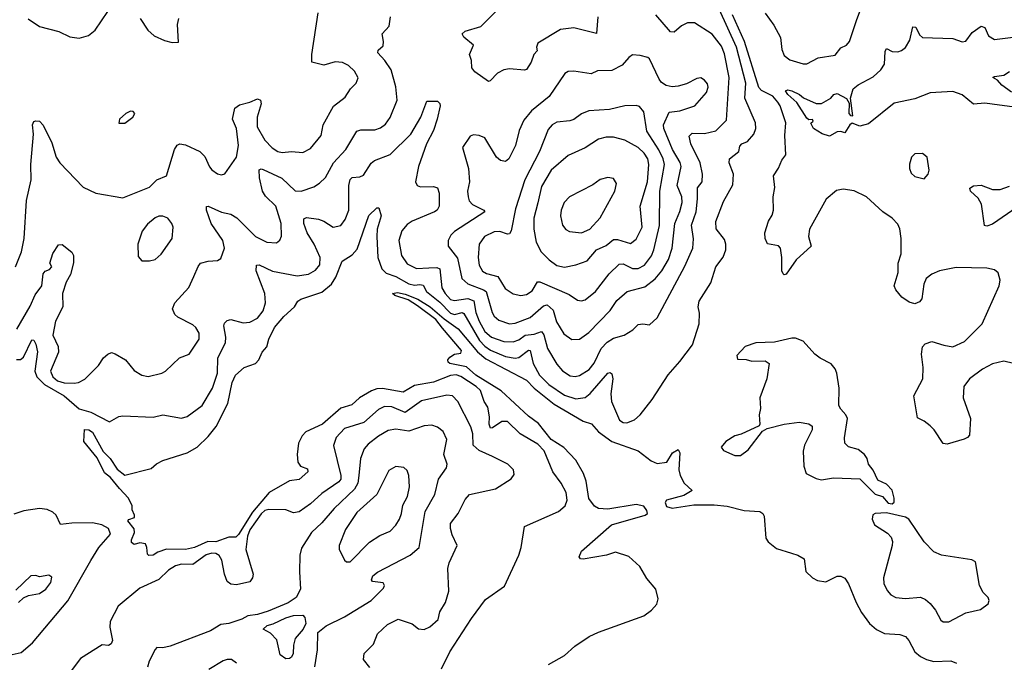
# Model space of a CAD drawing. Extents: x 1550320 to 1685906, y 509093 to 640511.
# Tile 98 of 256: x 1601470 to 1606667, y 555909 to 559299. Entities that reach past the tile are written whole.
import ezdxf

# ---------------------------------------------------------------- set-up
doc = ezdxf.new("R2010")
doc.units = 0

msp = doc.modelspace()

# ---------------------------------------------------------------- linework, layer by layer
at = {"layer": '0CON20XD'}
for points in [[(1601514.7, 559304.7), (1601575, 559263.1), (1601676.4, 559236.4), (1601735, 559209.2), (1601785, 559201.4), (1601833.2, 559216.8), (1601868, 559245), (1601935, 559343.3)], [(1603696.9, 555875), (1603740.5, 555965), (1603855, 556140.8), (1603928.6, 556241.4), (1604028.4, 556311.6), (1604104.4, 556475), (1604116.9, 556515), (1604134.3, 556625), (1604314.2, 556705), (1604348.9, 556735), (1604359.5, 556765), (1604354.4, 556805), (1604328.5, 556855), (1604284.7, 556914.7), (1604238.2, 557025), (1604205, 557060.4), (1604112.2, 557115), (1604045, 557180), (1604015, 557179.5), (1603965, 557145.5), (1603955, 557144.4), (1603948.1, 557165), (1603949.6, 557205), (1603941.6, 557255), (1603921.8, 557285), (1603902.5, 557342.5), (1603878.8, 557365), (1603797.9, 557417.9), (1603774.3, 557425.7), (1603745, 557423.1), (1603655, 557387.7), (1603555, 557369.3), (1603494.7, 557335.3), (1603385, 557353.7), (1603355, 557352.2), (1603327.6, 557342.4), (1603263.1, 557305), (1603222.6, 557267.4), (1603165, 557250.3), (1603068, 557165), (1602980.9, 557125), (1602960.4, 557105), (1602942.4, 557065), (1602934.8, 557005), (1602938.9, 556965), (1602953.3, 556943.3), (1602990, 556930), (1602990.8, 556915), (1602945, 556873.1), (1602895, 556866.9), (1602787.1, 556805), (1602698.5, 556701.5), (1602625, 556583.6), (1602610.6, 556569.4), (1602575, 556568.8), (1602505, 556545.5), (1602463.7, 556546.3), (1602392.2, 556515), (1602345, 556505.3), (1602245, 556505.5), (1602200, 556490), (1602175, 556474.3), (1602152.3, 556472.3), (1602145, 556480), (1602142, 556515), (1602133.8, 556533.8), (1602105, 556540), (1602075, 556531.2), (1602060.9, 556540.9), (1602060.5, 556555), (1602075.6, 556595), (1602074.1, 556614.1), (1602041.2, 556655), (1602046.4, 556663.6), (1602076.4, 556673.6), (1602076.7, 556685), (1602063.6, 556713.6), (1602063.8, 556735), (1602044.4, 556775), (1601997.1, 556827.1), (1601949.1, 556885), (1601918.5, 556908.5), (1601878.8, 556988.8), (1601809.5, 557075), (1601812.9, 557137.1), (1601835, 557135.9), (1601855, 557123.1), (1601911.3, 557021.3), (1601947.7, 556985), (1601985, 556928), (1602025, 556896.7), (1602165, 556931.2), (1602192.7, 556957.3), (1602226.5, 556973.5), (1602355, 557014.2), (1602407.1, 557045), (1602465, 557100.8), (1602506.9, 557153.1), (1602568.7, 557275), (1602591.9, 557385), (1602610, 557425), (1602655, 557465.5), (1602715, 557486), (1602732, 557505), (1602750, 557545), (1602775.5, 557574.5), (1602785.6, 557615), (1602815.5, 557675), (1602865, 557734.5), (1602920.8, 557785), (1602939.2, 557815), (1602954.7, 557825.3), (1603065, 557862.5), (1603115.8, 557904.2), (1603138.1, 557941.9), (1603171.9, 558025), (1603225, 558058.8), (1603250.8, 558089.2), (1603313.9, 558266.1), (1603355, 558306.7), (1603366.7, 558306.7), (1603377.5, 558265), (1603357.9, 558195), (1603354.8, 558155.2), (1603360.4, 558045), (1603381.6, 557985), (1603405, 557961.7), (1603455, 557944.1), (1603525, 557905.6), (1603555, 557899.7), (1603582.6, 557902.6), (1603599.6, 557899.6), (1603617.1, 557865), (1603688.6, 557808.6), (1603745, 557751.2), (1603765, 557743.8), (1603805, 557754.8), (1603815, 557749.1), (1603897.4, 557607.4), (1603925, 557577.2), (1603955, 557556.5), (1604035, 557522.8), (1604085, 557513.9), (1604105, 557518.1), (1604155, 557555.3), (1604165, 557553.5), (1604180.2, 557485), (1604213.6, 557425), (1604262.8, 557375), (1604345, 557319), (1604405, 557298.6), (1604455, 557306.7), (1604481.7, 557328.3), (1604574.6, 557435), (1604587.6, 557437.6), (1604595, 557430.6), (1604600.7, 557405), (1604591, 557325), (1604593.3, 557285), (1604636.4, 557186.4), (1604655, 557174.5), (1604675, 557173.5), (1604715, 557188.6), (1604745.8, 557215), (1604809.4, 557295), (1604893.9, 557426.1), (1604955, 557496), (1605020.8, 557585), (1605056.7, 557695), (1605058.3, 557751.7), (1605051.1, 557785), (1605056.7, 557815), (1605118.1, 557911.9), (1605143.8, 557995), (1605182.9, 558047.1), (1605197.3, 558085), (1605197.8, 558115), (1605189.5, 558139.5), (1605146, 558196), (1605144.6, 558235), (1605185, 558341.2), (1605235, 558427.5), (1605237.5, 558485), (1605214.4, 558545), (1605216.7, 558565), (1605266.4, 558603.6), (1605272.1, 558632.1), (1605282.5, 558645), (1605312.4, 558657.6), (1605345, 558695.8), (1605355.4, 558725), (1605353.6, 558755), (1605297.1, 558885), (1605303.1, 558965), (1605253.9, 559155), (1605163, 559355)], [(1604521.1, 559315), (1604515, 559226), (1604395, 559256.9), (1604325, 559248.1), (1604205.8, 559175), (1604198.6, 559155), (1604202, 559135), (1604183.8, 559115), (1604169.2, 559075), (1604145, 559036), (1604135, 559032.5), (1604055, 559041.1), (1604025, 559035.6), (1603993, 559017), (1603953.9, 558976.1), (1603945, 558973.8), (1603872.5, 559025), (1603856.7, 559045), (1603855.7, 559085), (1603844.3, 559115), (1603866.2, 559165), (1603815, 559207.5), (1603806, 559225), (1603821.3, 559238.7), (1603905, 559263.1), (1603985.5, 559345)], [(1605404.6, 559334.6), (1605450.5, 559270.5), (1605486, 559205), (1605492.8, 559142.8), (1605505, 559110), (1605535, 559087.5), (1605605, 559065.8), (1605625, 559066.2), (1605685, 559098.1), (1605775, 559111.9), (1605805, 559150.8), (1605835, 559165.8), (1605850.6, 559185), (1605886.9, 559295), (1605905, 559342.5)], [(1601447.8, 557995), (1601479.4, 558075), (1601494.2, 558145), (1601505.5, 558345), (1601530.4, 558455), (1601529.5, 558535), (1601542.5, 558695), (1601538.6, 558745), (1601545, 558762.5), (1601555, 558766.7), (1601575, 558763.3), (1601595, 558743.3), (1601639.5, 558649.5), (1601662.3, 558575), (1601681.5, 558545), (1601805, 558416), (1601872.5, 558385), (1602015, 558360), (1602155, 558416.2), (1602193.8, 558455), (1602245, 558476.2), (1602288.2, 558615), (1602302.2, 558637.8), (1602315, 558644.4), (1602345, 558640), (1602420.8, 558605), (1602448, 558578), (1602472.6, 558522.6), (1602485, 558508), (1602515, 558486.2), (1602535, 558481.2), (1602553.6, 558486.4), (1602614.2, 558575), (1602624.5, 558635), (1602614.4, 558725), (1602593.3, 558775), (1602605, 558833.3), (1602629.8, 558850.2), (1602685.5, 558864.5), (1602725, 558882.5), (1602741.2, 558875), (1602745.6, 558855), (1602723.6, 558785), (1602724.5, 558735), (1602765, 558664.3), (1602803.4, 558623.4), (1602833.4, 558603.4), (1602855, 558599.1), (1602905, 558603.8), (1602965, 558599.6), (1603005, 558620.5), (1603060.8, 558689.2), (1603072.9, 558745), (1603126.4, 558843.6), (1603188.7, 558891.3), (1603217.1, 558935), (1603245.5, 558964.5), (1603256.9, 558993.1), (1603237.8, 559027.8), (1603205, 559057.3), (1603175, 559074.5), (1603135, 559077.5), (1603075, 559059.5), (1603012, 559075), (1603011.8, 559115), (1603045.8, 559335)], [(1601659.5, 557709.5), (1601645.5, 557635), (1601673.8, 557575), (1601674.6, 557545.4), (1601633.2, 557445), (1601644.6, 557415), (1601670, 557395), (1601705.4, 557384.6), (1601757.7, 557382.3), (1601780, 557385), (1601815, 557402.5), (1601887.1, 557475), (1601912.9, 557515), (1601935, 557535.7), (1601955, 557543.1), (1601975, 557537.5), (1602028.6, 557505), (1602075, 557448), (1602115, 557424), (1602147.7, 557417.7), (1602220, 557435), (1602240.8, 557445), (1602313.8, 557515), (1602365, 557535.8), (1602417.1, 557615), (1602417.5, 557645), (1602400.9, 557675), (1602385, 557689.1), (1602305, 557730.8), (1602290, 557745), (1602277.5, 557775), (1602290, 557805), (1602363.1, 557886.9), (1602390, 557945), (1602412, 557998), (1602425, 558014.2), (1602465, 558025.6), (1602515, 558029.2), (1602531.2, 558038.8), (1602551.4, 558095), (1602543.3, 558135), (1602480.5, 558225), (1602455.6, 558295), (1602455.9, 558314.1), (1602466, 558315), (1602535, 558283.4), (1602585, 558272.9), (1602615.6, 558255), (1602715.7, 558155), (1602775, 558126.7), (1602825, 558122), (1602844.1, 558135.9), (1602852.9, 558157.1), (1602850, 558225), (1602822.3, 558315), (1602768.1, 558368.1), (1602751.5, 558395), (1602736.1, 558465), (1602735, 558507.5), (1602745, 558512.5), (1602755, 558508.9), (1602853.3, 558463.3), (1602925, 558396.4), (1602955.3, 558394.7), (1603022.2, 558417.8), (1603053.6, 558436.3), (1603083.6, 558466.3), (1603126.2, 558545), (1603190.9, 558615), (1603249.1, 558710.9), (1603271.3, 558718.7), (1603345, 558718.9), (1603375, 558728.8), (1603401.3, 558748.7), (1603425.7, 558784.3), (1603463.5, 558875), (1603455.4, 558945.4), (1603431.5, 559035), (1603398.1, 559085), (1603361.1, 559125), (1603362.1, 559137.9), (1603388.2, 559161.8), (1603390.6, 559185), (1603383.8, 559225), (1603420, 559265), (1603426.7, 559315)], [(1602106.2, 559305), (1602147.5, 559245), (1602180, 559215), (1602235, 559190), (1602275, 559180), (1602308.3, 559181.7), (1602303.3, 559275), (1602310, 559305)], [(1603342.9, 558557.1), (1603425, 558587.9), (1603535.5, 558695), (1603587.9, 558785), (1603620, 558870), (1603675, 558870), (1603688, 558858), (1603690, 558845), (1603674.6, 558775), (1603655.3, 558715), (1603617.9, 558645), (1603574.5, 558525), (1603559.2, 558445), (1603568.8, 558425), (1603585, 558417.5), (1603655, 558418.9), (1603675, 558412.5), (1603684.5, 558385), (1603684.3, 558315), (1603674.2, 558295), (1603659.2, 558285), (1603542.6, 558237.4), (1603515, 558219.5), (1603487.3, 558185), (1603471.2, 558135), (1603485.4, 558055), (1603515, 558010.9), (1603565, 557986.6), (1603629.7, 557989.7), (1603672.5, 557992.5), (1603688.2, 557985), (1603698.6, 557885), (1603715.8, 557855), (1603745, 557823.8), (1603765, 557817.5), (1603835, 557828.2), (1603867.1, 557817.1), (1603878, 557755), (1603895, 557708.7), (1603925, 557655.3), (1603960.4, 557625), (1604025, 557601.1), (1604075, 557600.2), (1604105, 557611.4), (1604137.5, 557635), (1604185, 557641), (1604225, 557655.4), (1604237.3, 557637.3), (1604256.6, 557565), (1604305, 557481.9), (1604335, 557447.9), (1604375, 557420.9), (1604402.6, 557417.4), (1604425, 557422.7), (1604475.5, 557454.5), (1604502.8, 557487.2), (1604538.8, 557565), (1604570.9, 557599.1), (1604605, 557618.6), (1604660, 557635), (1604706.8, 557663.2), (1604735, 557690.8), (1604760, 557695), (1604795, 557690), (1604835, 557726.2), (1604980.7, 557999.3), (1605023.4, 558095), (1605025.9, 558144.1), (1605015.7, 558215), (1605040, 558285), (1605048, 558355), (1605047.1, 558412.9), (1605072.5, 558445), (1605074, 558485), (1605061.4, 558545), (1605013.3, 558645), (1605004.5, 558685), (1605019.4, 558700.6), (1605085, 558698.8), (1605145, 558712.5), (1605200.9, 558769.1), (1605214.8, 558995), (1605189.6, 559119.6), (1605175, 559160), (1605125, 559222.7), (1605032.1, 559282.1), (1604995, 559283.1), (1604963.3, 559266.7), (1604925, 559234.3), (1604905, 559235.7), (1604827.8, 559325)], [(1606716, 557486), (1606665, 557498.8), (1606605, 557483.2), (1606551.9, 557455), (1606483.1, 557405), (1606452.7, 557365), (1606449.5, 557305), (1606488.9, 557195), (1606482.7, 557107.3), (1606473.3, 557095), (1606455, 557086), (1606365, 557060), (1606345, 557063.3), (1606296.2, 557135), (1606275, 557156.2), (1606245, 557181.2), (1606208.8, 557198.8), (1606190, 557315), (1606236.5, 557405), (1606239.4, 557465), (1606230, 557535), (1606235.8, 557574.2), (1606250.3, 557589.7), (1606285, 557602), (1606348, 557582), (1606395, 557573.1), (1606457.7, 557602.3), (1606550.9, 557695), (1606640, 557895), (1606645.6, 557925), (1606634.4, 557964.4), (1606615, 557979.2), (1606575, 557989.2), (1606412.4, 557992.4), (1606326, 557974), (1606285, 557956.9), (1606254.4, 557935), (1606243.1, 557905), (1606232.3, 557827.7), (1606219.5, 557810.5), (1606195, 557800), (1606165, 557808.8), (1606125.6, 557835.6), (1606094, 557875), (1606085.8, 557895), (1606106.2, 557965), (1606106.7, 558015), (1606122.5, 558065), (1606122.5, 558145), (1606116.4, 558196.4), (1606105, 558220), (1606075, 558252.5), (1606026.1, 558286.1), (1605940, 558365), (1605875, 558396.7), (1605815.9, 558405.9), (1605782.1, 558397.9), (1605726.8, 558353.2), (1605639.6, 558195), (1605632.9, 558155), (1605647.1, 558105), (1605567.9, 558032.1), (1605515, 557956.2), (1605505, 557953.3), (1605499.5, 557959.5), (1605493.3, 557975), (1605493.6, 558045), (1605485.8, 558095), (1605475, 558106.2), (1605416.7, 558116.7), (1605405.7, 558145.7), (1605403.3, 558175), (1605422.6, 558237.4), (1605441.7, 558268.3), (1605448.9, 558295), (1605447.5, 558365), (1605455.5, 558415), (1605448.6, 558475), (1605474.6, 558515.4), (1605492.2, 558557.8), (1605514.3, 558585.7), (1605508.9, 558688.9), (1605514.6, 558755), (1605484.7, 558845), (1605472.5, 558865), (1605445, 558895.2), (1605385.7, 558925.7), (1605371.6, 558941.6), (1605296.1, 559185), (1605232.2, 559325)], [(1606775, 558831.4), (1606641, 558849), (1606565, 558858.7), (1606505, 558854.1), (1606445, 558902.5), (1606395, 558920), (1606275, 558912.9), (1606195, 558881.2), (1606085, 558858.3), (1605949.7, 558750.3), (1605905, 558737), (1605865, 558753.8), (1605852.7, 558745), (1605825, 558703.3), (1605805, 558709.4), (1605785, 558707.1), (1605745, 558685.5), (1605706.6, 558696.6), (1605659.6, 558725), (1605646.9, 558753.1), (1605658.8, 558765), (1605655, 558772.5), (1605635, 558771.5), (1605625, 558780.8), (1605572.6, 558862.6), (1605524.6, 558905), (1605513.1, 558925), (1605525, 558930), (1605546, 558925), (1605585.8, 558905), (1605606.5, 558886.5), (1605675, 558856.9), (1605702.1, 558857.9), (1605750.8, 558885), (1605766.7, 558905), (1605785, 558910), (1605834.3, 558884.3), (1605848.3, 558858.3), (1605847.1, 558805), (1605855, 558793.8), (1605867.9, 558792.1), (1605855.6, 558885), (1605869.5, 558935), (1605895, 558956.2), (1605975, 558998.2), (1606015.2, 559034.8), (1606034.6, 559065), (1606038.6, 559131.4), (1606045, 559146.7), (1606075, 559132), (1606105, 559130), (1606125, 559136.7), (1606145, 559153.3), (1606168.8, 559191.2), (1606185, 559262.5), (1606199.5, 559259.5), (1606220.3, 559220.3), (1606235.6, 559205.6), (1606395, 559199.4), (1606445, 559182.9), (1606465, 559186.2), (1606497.8, 559232.2), (1606545, 559265.6), (1606565, 559257.5), (1606584.6, 559214.6), (1606615, 559194.4), (1606785, 559216.7)], [(1604385, 557612.3), (1604425, 557614.5), (1604475, 557648.5), (1604586.4, 557765), (1604622.6, 557817.4), (1604676.9, 557865), (1604769.3, 557890.7), (1604825, 557931.6), (1604860, 557975), (1604894.8, 558035), (1604913.9, 558095), (1604928.9, 558225), (1604955, 558287.1), (1604966.1, 558335), (1604965.7, 558365), (1604940.8, 558425), (1604961.4, 558525), (1604956.4, 558546.4), (1604916.4, 558615), (1604870.8, 558725), (1604868.9, 558745), (1604898.9, 558811.1), (1604955, 558818.2), (1605034.3, 558845), (1605095.8, 558915.8), (1605103.3, 558943.3), (1605100.5, 558960.5), (1605085, 558981.2), (1605065, 558992), (1605045, 558990), (1604989.4, 558960.6), (1604945, 558948.5), (1604915, 558945.5), (1604883.1, 558953.1), (1604858.5, 558968.5), (1604845.5, 558985), (1604795, 559092.5), (1604785, 559100.8), (1604745, 559111.2), (1604705, 559114), (1604685, 559100), (1604650.5, 559059.5), (1604595, 559032.3), (1604520.9, 559029.1), (1604486.4, 559013.6), (1604395, 559028), (1604364.5, 559025.5), (1604347.5, 559015), (1604265.2, 558894.8), (1604171.5, 558818.5), (1604131.2, 558768.8), (1604106.7, 558715), (1604087.8, 558635), (1604052, 558565), (1604035, 558552), (1604007.3, 558557.3), (1603986.7, 558575), (1603925, 558676), (1603895, 558689.2), (1603865, 558691.9), (1603848, 558685), (1603807.5, 558625), (1603839.4, 558515), (1603843.6, 558445), (1603834.7, 558395), (1603836.6, 558365), (1603843.4, 558343.4), (1603859.6, 558325), (1603920.8, 558295), (1603925.6, 558285), (1603765, 558181.5), (1603746.7, 558163.3), (1603731.9, 558135), (1603731.1, 558105), (1603781.9, 558041.9), (1603804.8, 557934.8), (1603835, 557905.3), (1603919.1, 557875), (1603932.3, 557865), (1603964.2, 557755), (1603975.4, 557735), (1603998.6, 557715), (1604055, 557695.3), (1604085, 557698.2), (1604165, 557728.4), (1604235, 557790), (1604255, 557795.8), (1604286.8, 557766.8), (1604304, 557705), (1604341.5, 557641.5), (1604385, 557612.3)], [(1606705, 558916.7), (1606653.5, 558953.5), (1606631.3, 558981.3), (1606607.5, 558995), (1606615, 559000), (1606663.9, 559006.1), (1606695, 559026.2)], [(1601993.6, 558753.6), (1602025, 558753.8), (1602067.5, 558785), (1602077.5, 558805), (1602070, 558815), (1602055, 558817.5), (1602030, 558805), (1601997.5, 558775), (1601993.6, 558753.6)], [(1604435, 557815.6), (1604455, 557822.2), (1604509.6, 557865), (1604580.9, 557959.1), (1604635, 558009.3), (1604655, 558011.1), (1604705, 557986.3), (1604735, 557986.9), (1604767.5, 558005), (1604805, 558053.5), (1604817.7, 558085), (1604846.9, 558213.1), (1604849.6, 558395), (1604873.5, 558535), (1604867.2, 558565), (1604843.8, 558613.8), (1604780.8, 558710.8), (1604763.9, 558813.9), (1604741.7, 558841.7), (1604725, 558846.7), (1604665, 558844.6), (1604583.5, 558826.5), (1604475, 558818.2), (1604435, 558803.1), (1604395, 558773.1), (1604373.6, 558766.4), (1604305, 558758.5), (1604281.5, 558745), (1604259.9, 558720.1), (1604214.2, 558605), (1604136.4, 558455), (1604087.8, 558302.2), (1604064.7, 558185), (1604055, 558170.4), (1604045, 558168), (1604005, 558181.4), (1603975, 558180.6), (1603923.7, 558156.3), (1603895.8, 558115), (1603890, 558045), (1603895.4, 558005), (1603912.4, 557972.4), (1603935, 557960), (1603994.8, 557944.8), (1604032, 557882), (1604075, 557853.8), (1604115, 557843.9), (1604145, 557849.6), (1604175, 557869.5), (1604203.6, 557916.4), (1604215, 557917.1), (1604370.6, 557850.6), (1604415, 557820.6), (1604435, 557815.6)], [(1604345, 557994.5), (1604405, 558005.5), (1604465, 558027.5), (1604514.4, 558085), (1604565, 558108.8), (1604605, 558140), (1604625, 558139.6), (1604695, 558118.8), (1604725, 558141.1), (1604755.3, 558205), (1604745.3, 558315), (1604783.3, 558445), (1604791.6, 558535), (1604785.2, 558565), (1604765.7, 558595.7), (1604735, 558624.7), (1604665, 558663.1), (1604605, 558680.4), (1604565, 558680), (1604525, 558668.8), (1604455, 558623.1), (1604365, 558582.5), (1604275, 558505.5), (1604225, 558419.4), (1604205, 558334.2), (1604183.3, 558253.3), (1604184.7, 558194.7), (1604196.9, 558125), (1604223.3, 558075), (1604265, 558033.3), (1604305, 558002.2), (1604345, 557994.5)], [(1601454, 557506), (1601475, 557506.9), (1601490.1, 557519.9), (1601535, 557610), (1601545, 557609.2), (1601555, 557587.5), (1601563.5, 557546.5), (1601550.8, 557445), (1601560.1, 557415), (1601601.3, 557375), (1601705, 557315.7), (1601785, 557247.1), (1601845, 557229), (1601945, 557177.5), (1601994.5, 557205.5), (1602015, 557209.4), (1602175, 557203.3), (1602225, 557214.3), (1602325, 557197.1), (1602355, 557206.9), (1602433.3, 557265), (1602488.7, 557355), (1602513.8, 557435), (1602516.4, 557515), (1602556.8, 557595), (1602558.7, 557625), (1602547.3, 557685), (1602550.6, 557699.4), (1602565, 557711.9), (1602585, 557717.3), (1602649.1, 557700.9), (1602685, 557703.8), (1602725, 557724.5), (1602755, 557762.9), (1602767.5, 557805), (1602764.2, 557855), (1602718.1, 557975), (1602720, 558005), (1602735, 558005.4), (1602805, 557973.3), (1602935, 557947.8), (1602995, 557957.7), (1603032.4, 557977.6), (1603055, 558006.2), (1603055.4, 558044.6), (1603024.1, 558115), (1602987.7, 558175), (1602970.9, 558225), (1602970.9, 558249.1), (1602985, 558256.7), (1603046.7, 558246.7), (1603076.1, 558236.1), (1603125.5, 558205.5), (1603165, 558213.3), (1603188.2, 558245), (1603207.2, 558295), (1603206.7, 558425), (1603214.2, 558455.8), (1603225, 558466.5), (1603265, 558471.1), (1603285, 558480), (1603325, 558542.5), (1603342.9, 558557.1)], [(1606245, 558460), (1606266.1, 558483.9), (1606270, 558505), (1606260, 558575), (1606235, 558593.3), (1606195, 558592.5), (1606176.7, 558575), (1606167, 558537), (1606166.7, 558515), (1606175, 558490), (1606195, 558472.5), (1606245, 558460)], [(1604435, 558174.7), (1604480, 558195), (1604533.6, 558255), (1604610.8, 558395), (1604620, 558435), (1604605, 558462.5), (1604575, 558466.2), (1604535, 558455.8), (1604495, 558428.6), (1604372, 558365), (1604343.5, 558335), (1604328.2, 558295), (1604325.5, 558265.5), (1604335.5, 558215), (1604352.8, 558192.8), (1604371.4, 558181.4), (1604435, 558174.7)], [(1606735, 558310.4), (1606605, 558220.5), (1606575, 558210), (1606562.9, 558212.9), (1606547, 558327), (1606528.6, 558358.6), (1606488, 558395), (1606485, 558410), (1606505, 558422.5), (1606545, 558425.8), (1606604.5, 558404.5), (1606645, 558403.6), (1606695, 558421.2)], [(1602155, 558026.7), (1602185, 558033.8), (1602216.8, 558063.2), (1602276, 558145), (1602280, 558205), (1602273.9, 558223.9), (1602252.3, 558252.3), (1602225, 558263.8), (1602205, 558263.3), (1602185, 558253.8), (1602145, 558221.2), (1602117, 558183), (1602094.3, 558115), (1602095, 558050), (1602115, 558027.5), (1602155, 558026.7)], [(1601455, 557667.5), (1601525, 557788.1), (1601551.3, 557848.7), (1601587.5, 557895), (1601595, 557958.8), (1601605, 557972), (1601628, 557982), (1601640, 557995), (1601630, 558015), (1601645, 558066.7), (1601675, 558111.2), (1601695, 558113.8), (1601745, 558072.5), (1601753.8, 558055), (1601753.9, 558016.1), (1601738, 557955), (1601716, 557914), (1601696.4, 557855), (1601697.6, 557785), (1601659.5, 557709.5)], [(1604261.4, 555898.6), (1604345, 555945.7), (1604400.6, 555995), (1604475.7, 556045), (1604525, 556068.9), (1604764.6, 556155.4), (1604805, 556184.2), (1604833.2, 556216.8), (1604840, 556245), (1604828.6, 556295), (1604780.7, 556350.7), (1604743.1, 556415), (1604685, 556467.5), (1604615, 556490), (1604567.5, 556475), (1604445, 556454.2), (1604430, 556455), (1604422.5, 556465), (1604435, 556496.2), (1604593.5, 556635), (1604771.1, 556685), (1604784.2, 556695), (1604780.9, 556710.9), (1604765, 556734), (1604725, 556741.2), (1604575, 556717.8), (1604525, 556720), (1604505, 556732.5), (1604473.9, 556773.9), (1604460.2, 556865), (1604446, 556906), (1604405.4, 556975), (1604341.8, 557041.8), (1604275.3, 557085), (1604208.5, 557168.5), (1604155, 557207.8), (1604010.9, 557340.9), (1603878.4, 557425), (1603828.2, 557468.2), (1603740, 557485), (1603732.3, 557492.3), (1603730, 557505), (1603740, 557520), (1603765, 557534.2), (1603799.2, 557540.8), (1603802, 557555), (1603702, 557672), (1603667.2, 557717.2), (1603569.8, 557789.8), (1603521.3, 557821.3), (1603450, 557845), (1603437.5, 557855), (1603465, 557859.5), (1603505, 557851.2), (1603571.1, 557825), (1603636.4, 557785), (1603711.3, 557721.3), (1603785, 557669.2), (1603887.5, 557547.5), (1603930.1, 557510.1), (1604145, 557398.2), (1604184.9, 557354.9), (1604292.1, 557272.1), (1604445, 557182.2), (1604488.1, 557168.1), (1604525.4, 557125), (1604595, 557074.7), (1604735, 557025.4), (1604802.8, 556972.8), (1604835, 556957.9), (1604885.6, 556964.4), (1604916, 557015), (1604945, 557031.2), (1604954.2, 557015), (1604949.2, 556925), (1604956.8, 556895), (1604977.1, 556855), (1605019.4, 556815), (1604975, 556790), (1604884.9, 556765.1), (1604877.9, 556752.1), (1604885, 556731.7), (1604915, 556721.7), (1605029.2, 556740.8), (1605135, 556740.5), (1605205, 556733.4), (1605295, 556710), (1605376.7, 556705), (1605392, 556695), (1605399.7, 556679.7), (1605408.8, 556565), (1605421.2, 556545), (1605465, 556510), (1605544.1, 556485.9)], [(1606075, 556746.2), (1606085, 556753.8), (1606085.8, 556775), (1606075, 556816.7), (1606045, 556848.8), (1606000, 556870), (1605975, 556922.5), (1605951.2, 556955), (1605944, 556985), (1605928.8, 557005), (1605895, 557032), (1605845, 557046.7), (1605826.1, 557066.1), (1605823.9, 557093.9), (1605838.8, 557195), (1605831.2, 557215), (1605804.4, 557244.4), (1605794.2, 557265), (1605795.5, 557355.5), (1605784, 557435), (1605775, 557457.5), (1605754.1, 557484.1), (1605695, 557514), (1605668, 557535), (1605605, 557604), (1605565, 557620), (1605545, 557620), (1605455, 557598), (1605355.8, 557594.2), (1605300, 557575), (1605255, 557527.5), (1605258.3, 557508.3), (1605305, 557506.7), (1605335, 557498.8), (1605405, 557500), (1605425.6, 557485.6), (1605413.1, 557405), (1605377.5, 557305), (1605380.8, 557249.2), (1605373.8, 557215), (1605377.5, 557165), (1605373, 557157), (1605277.7, 557112.3), (1605245, 557103.8), (1605197.5, 557075), (1605172.5, 557045), (1605185, 557026.7), (1605245, 557000), (1605275, 557000), (1605315, 557030), (1605390.7, 557129.3), (1605416.4, 557143.6), (1605505, 557165.7), (1605585, 557175.8), (1605635, 557166.7), (1605652.5, 557155), (1605653.3, 557135), (1605612.9, 557055), (1605605.9, 557024.1), (1605609.2, 556945), (1605622, 556905), (1605675, 556878.8), (1605702.7, 556872.7), (1605765, 556882.5), (1605905, 556876.7), (1605985, 556796.7), (1606025, 556783.3), (1606055, 556748.8), (1606075, 556746.2)], [(1603318.3, 555881.7), (1603285.8, 555925), (1603288, 555955), (1603337.5, 556005), (1603359.7, 556060.3), (1603411.1, 556108.9), (1603467.3, 556137.3), (1603541.7, 556111.7), (1603575.8, 556085.8), (1603605, 556082.5), (1603635, 556095.8), (1603678.9, 556135), (1603687.1, 556175), (1603717.7, 556225), (1603734.6, 556285), (1603730, 556405), (1603736.9, 556435), (1603779.2, 556525), (1603752.2, 556582.2), (1603743.6, 556615), (1603745, 556641.2), (1603784.7, 556695.3), (1603821.3, 556768.7), (1603845, 556794.4), (1603982.5, 556825), (1604065, 556876.7), (1604080.5, 556899.5), (1604076.2, 556925), (1604046.7, 556955), (1603966.2, 556995), (1603895, 557027.5), (1603864.2, 557054.2), (1603862.9, 557115), (1603851.5, 557151.5), (1603783.1, 557285), (1603755, 557314.4), (1603725, 557317.9), (1603591.2, 557288.8), (1603505, 557227.2), (1603435, 557256.5), (1603395, 557258.2), (1603365, 557243.8), (1603286.7, 557175), (1603185, 557142.5), (1603140, 557095), (1603126.5, 557053.5), (1603166.1, 556895), (1603164.7, 556875), (1603155, 556861.1), (1603065, 556799.6), (1603005, 556744.6), (1602945, 556702.7), (1602915, 556697.7), (1602875, 556713.8), (1602785, 556715.8), (1602765, 556709.7), (1602745, 556691.9), (1602685, 556608.2), (1602672.8, 556575), (1602664, 556504), (1602702.5, 556375), (1602700, 556355), (1602685, 556333.3), (1602615, 556317.5), (1602585, 556322.5), (1602566.2, 556335), (1602551.1, 556375), (1602538, 556448), (1602522.6, 556472.6), (1602505, 556482.9), (1602485, 556484.6), (1602455, 556476.6), (1602385, 556425.4), (1602325, 556427.2), (1602292, 556418), (1602255, 556395.5), (1602205, 556346.2), (1602105, 556301.2), (1601990.5, 556205), (1601947.3, 556125), (1601945.4, 556095), (1601959.5, 556025), (1601953.4, 556006.6), (1601938.6, 555998.6), (1601905, 556002.2), (1601790.7, 555929.3), (1601742.9, 555865)], [(1603028.6, 555885), (1603041.9, 555975), (1603044.1, 556065.9), (1603087.9, 556102.1), (1603185, 556149.1), (1603325.2, 556234.8), (1603389.8, 556300.2), (1603395.8, 556315), (1603388.3, 556328.3), (1603332.5, 556335), (1603326.7, 556345), (1603333.8, 556365), (1603359.4, 556385), (1603531.3, 556475), (1603578.9, 556515), (1603609.7, 556705), (1603661.2, 556795), (1603680.6, 556875), (1603723.8, 556935), (1603726.2, 556955), (1603709.2, 557005), (1603724.2, 557085), (1603705, 557127.1), (1603675, 557149.4), (1603645, 557161.2), (1603605, 557157.5), (1603525, 557128.6), (1603455, 557139.7), (1603415, 557131.8), (1603365, 557102.5), (1603310.4, 557059.6), (1603289.1, 557035), (1603269.3, 556985), (1603259.5, 556895), (1603255.2, 556855), (1603237.5, 556822.5), (1603129.7, 556720.3), (1603065.2, 556644.8), (1603010.6, 556595), (1602957.7, 556512.2), (1602949.7, 556475), (1602946.4, 556386.4), (1602952.9, 556295), (1602928.9, 556251.1), (1602887.5, 556222.5), (1602781.5, 556178.5), (1602725, 556160.8), (1602675, 556154.8), (1602643, 556137), (1602575, 556113.6), (1602531.9, 556108.1), (1602476.9, 556075), (1602265, 555994.5), (1602226.1, 555986.1), (1602195, 555986.7), (1602185, 555977.5), (1602153.8, 555915), (1602145.8, 555884.2)], [(1603195, 556438.8), (1603215, 556440), (1603316.2, 556543.8), (1603371.9, 556578.1), (1603425, 556600.6), (1603455, 556632.9), (1603474.6, 556665), (1603486, 556695), (1603491.9, 556738.1), (1603517.7, 556785), (1603527.1, 556835), (1603524.5, 556895), (1603515, 556922), (1603497.7, 556937.7), (1603455, 556942.2), (1603419.3, 556920.7), (1603354.5, 556795), (1603249.8, 556700.2), (1603190.6, 556609.4), (1603155.7, 556525), (1603156.8, 556506.8), (1603185, 556448.8), (1603195, 556438.8)], [(1601415, 555947.3), (1601478, 555962), (1601538.3, 556011.7), (1601725, 556234.5), (1601845.7, 556445.7), (1601887.9, 556515), (1601949.4, 556585), (1601938.5, 556615), (1601904.3, 556635), (1601854.8, 556644.8), (1601745, 556644.3), (1601686.2, 556636.2), (1601663.1, 556685), (1601645, 556702.1), (1601615, 556715.7), (1601575, 556721.6), (1601492, 556708), (1601439.6, 556690.4)], [(1606345, 556122.9), (1606375, 556123.1), (1606465, 556171.2), (1606541.7, 556188.3), (1606581.7, 556218.3), (1606587.5, 556235), (1606581.7, 556251.7), (1606555, 556277.5), (1606536, 556315), (1606515, 556440), (1606495, 556450), (1606335, 556474), (1606295, 556492), (1606244, 556545), (1606163.3, 556665), (1606145.5, 556675.5), (1606045, 556698.1), (1605985.6, 556694.4), (1605973.4, 556686.6), (1605969.2, 556665), (1605982, 556635), (1606051.1, 556591.1), (1606069.3, 556569.3), (1606076.7, 556546.7), (1606075.6, 556525), (1606029.4, 556355), (1606031.1, 556325), (1606048.3, 556288.3), (1606068.6, 556265), (1606095, 556251.8), (1606145, 556245.4), (1606225, 556253.8), (1606251.3, 556241.3), (1606275, 556220), (1606303.7, 556183.7), (1606331.3, 556131.3), (1606345, 556122.9)], [(1605544.1, 556485.9), (1605577.5, 556475), (1605610, 556455), (1605619.3, 556389.3), (1605654.2, 556354.2), (1605680.5, 556340.5), (1605725, 556333.3), (1605785, 556363.3), (1605805, 556363.3), (1605825, 556353.3), (1605845, 556323.3), (1605884.7, 556224.7), (1605912.6, 556172.6), (1605955, 556114.2), (1605992.4, 556082.4), (1606035, 556061.9), (1606115, 556056.7), (1606145, 556045.6), (1606162.5, 556025), (1606195, 555964.2), (1606225, 555939.2), (1606256.7, 555925), (1606295, 555914.4), (1606385, 555916.5), (1606415, 555905.7)], [(1601463.3, 556225), (1601491.2, 556248.8), (1601517.7, 556262.3), (1601575, 556272.5), (1601608, 556295), (1601635, 556330), (1601639.2, 556359.2), (1601625, 556368.8), (1601575, 556361.2), (1601555, 556367.5), (1601530, 556365), (1601449.4, 556290.6)], [(1602875, 555928), (1602845, 555948), (1602827.5, 556027.5), (1602795, 556062.6), (1602755.6, 556085), (1602776, 556104), (1602807.5, 556112.5), (1602875, 556144.8), (1602915, 556155.8), (1602965, 556158.6), (1602975.8, 556145), (1602980, 556115), (1602966.2, 556085), (1602923.8, 556035), (1602915, 556000), (1602914.3, 555955), (1602905, 555936.2), (1602895, 555930), (1602875, 555928)], [(1602615, 555905.6), (1602588.8, 555925), (1602565, 555924.6), (1602545, 555916.7), (1602469.2, 555870.8)]]:
    msp.add_lwpolyline(points, dxfattribs=at)

doc.saveas('drawing.dxf')
